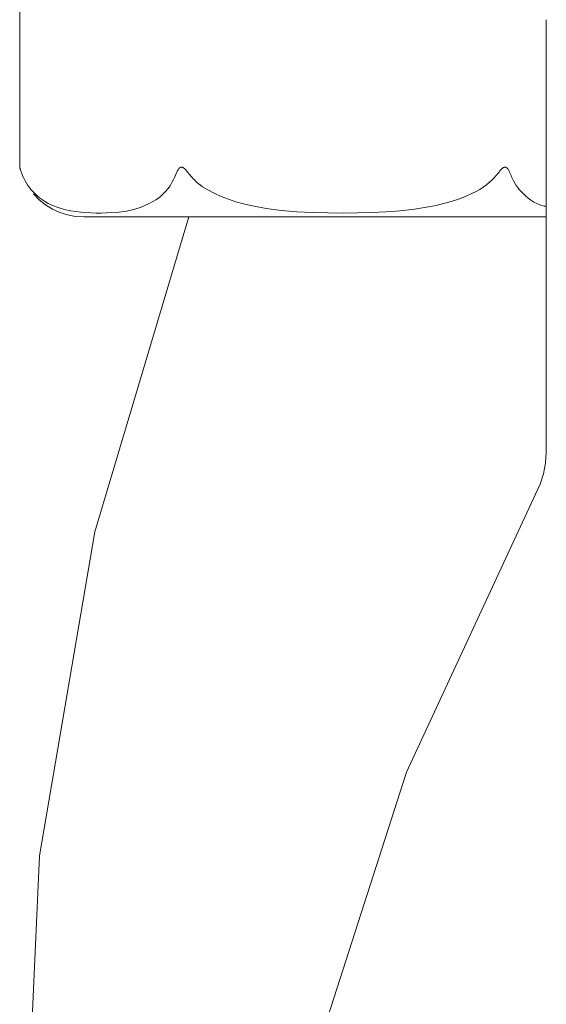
# Model space of a CAD drawing. Extents: x -123 to 597, y -160 to 584.
# Tile 205 of 207: x 25.644 to 25.883, y 235.023 to 235.469. Entities that reach past the tile are written whole.
import ezdxf

# ---------------------------------------------------------------- set-up
doc = ezdxf.new("R2010")
doc.units = 0
doc.layers.get('0').update_dxf_attribs({"lineweight": 35})
doc.layers.add('X_Geometrie', color=3, linetype='Continuous', lineweight=50, true_color=0x00ff00)

# ---------------------------------------------------------------- blocks, each defined once
blk = doc.blocks.new('Blockreferenz-A07ALSPS1N', base_point=(12.1994, 228.74756))
at = {"color": 7, "lineweight": 18}
for p, q in [((25.64432, 235.49381), (25.64432, 235.40251)), ((25.88336, 235.27325), (25.88336, 235.46947)), ((25.64433, 235.4025), (25.64433, 235.40251)), ((25.64433, 235.40251), (25.64433, 235.40251)), ((25.64433, 235.40251), (25.64433, 235.40251)), ((25.64433, 235.40251), (25.64433, 235.40251)), ((25.64433, 235.40251), (25.64433, 235.40251)), ((25.64433, 235.40249), (25.64433, 235.4025)), ((25.64434, 235.40246), (25.64433, 235.40249)), ((25.64435, 235.40243), (25.64434, 235.40246)), ((25.64436, 235.40238), (25.64435, 235.40243)), ((25.64438, 235.40232), (25.64436, 235.40238)), ((25.6444, 235.40225), (25.64438, 235.40232)), ((25.64442, 235.40218), (25.6444, 235.40225)), ((25.64444, 235.40211), (25.64442, 235.40218)), ((25.64446, 235.40203), (25.64444, 235.40211)), ((25.64448, 235.40196), (25.64446, 235.40203)), ((25.6445, 235.40188), (25.64448, 235.40196)), ((25.64453, 235.40179), (25.6445, 235.40188)), ((25.64455, 235.40171), (25.64453, 235.40179)), ((25.64463, 235.40145), (25.64455, 235.40171)), ((25.64472, 235.40117), (25.64463, 235.40145)), ((25.71619, 235.40134), (25.71602, 235.40101)), ((25.71639, 235.40164), (25.71619, 235.40134)), ((25.71662, 235.40193), (25.71639, 235.40164)), ((25.7167, 235.40202), (25.71662, 235.40193)), ((25.71679, 235.4021), (25.7167, 235.40202)), ((25.71688, 235.40218), (25.71679, 235.4021)), ((25.71698, 235.40226), (25.71688, 235.40218)), ((25.71708, 235.40233), (25.71698, 235.40226)), ((25.71719, 235.40239), (25.71708, 235.40233)), ((25.71725, 235.40242), (25.71719, 235.40239)), ((25.71732, 235.40245), (25.71725, 235.40242)), ((25.71739, 235.40248), (25.71732, 235.40245)), ((25.71746, 235.4025), (25.71739, 235.40248)), ((25.71754, 235.40251), (25.71746, 235.4025)), ((25.71761, 235.40252), (25.71754, 235.40251)), ((25.71769, 235.40253), (25.71761, 235.40252)), ((25.71777, 235.40253), (25.71769, 235.40253)), ((25.71784, 235.40253), (25.71777, 235.40253)), ((25.71792, 235.40252), (25.71784, 235.40253)), ((25.718, 235.40251), (25.71792, 235.40252)), ((25.71808, 235.40249), (25.718, 235.40251)), ((25.71819, 235.40246), (25.71808, 235.40249)), ((25.7183, 235.40242), (25.71819, 235.40246)), ((25.71841, 235.40237), (25.7183, 235.40242)), ((25.71852, 235.40231), (25.71841, 235.40237)), ((25.71863, 235.40225), (25.71852, 235.40231)), ((25.71873, 235.40218), (25.71863, 235.40225)), ((25.71883, 235.40211), (25.71873, 235.40218)), ((25.71893, 235.40204), (25.71883, 235.40211)), ((25.71903, 235.40196), (25.71893, 235.40204)), ((25.71912, 235.40188), (25.71903, 235.40196)), ((25.71921, 235.40179), (25.71912, 235.40188)), ((25.71931, 235.40171), (25.71921, 235.40179)), ((25.71957, 235.40144), (25.71931, 235.40171)), ((25.71982, 235.40117), (25.71957, 235.40144)), ((25.86272, 235.40134), (25.86243, 235.40101)), ((25.86301, 235.40164), (25.86272, 235.40134)), ((25.86333, 235.40193), (25.86301, 235.40164)), ((25.86344, 235.40202), (25.86333, 235.40193)), ((25.86355, 235.4021), (25.86344, 235.40202)), ((25.86366, 235.40218), (25.86355, 235.4021)), ((25.86378, 235.40226), (25.86366, 235.40218)), ((25.8639, 235.40233), (25.86378, 235.40226)), ((25.86402, 235.40239), (25.8639, 235.40233)), ((25.8641, 235.40242), (25.86402, 235.40239)), ((25.86417, 235.40245), (25.8641, 235.40242)), ((25.86425, 235.40248), (25.86417, 235.40245)), ((25.86433, 235.4025), (25.86425, 235.40248)), ((25.86441, 235.40251), (25.86433, 235.4025)), ((25.86448, 235.40252), (25.86441, 235.40251)), ((25.86456, 235.40253), (25.86448, 235.40252)), ((25.86464, 235.40253), (25.86456, 235.40253)), ((25.86472, 235.40253), (25.86464, 235.40253)), ((25.86479, 235.40252), (25.86472, 235.40253)), ((25.86487, 235.40251), (25.86479, 235.40252)), ((25.86494, 235.40249), (25.86487, 235.40251)), ((25.86504, 235.40246), (25.86494, 235.40249)), ((25.86514, 235.40242), (25.86504, 235.40246)), ((25.86524, 235.40237), (25.86514, 235.40242)), ((25.86533, 235.40231), (25.86524, 235.40237)), ((25.86542, 235.40225), (25.86533, 235.40231)), ((25.86551, 235.40218), (25.86542, 235.40225)), ((25.86559, 235.40211), (25.86551, 235.40218)), ((25.86567, 235.40204), (25.86559, 235.40211)), ((25.86574, 235.40196), (25.86567, 235.40204)), ((25.86581, 235.40188), (25.86574, 235.40196)), ((25.86588, 235.40179), (25.86581, 235.40188)), ((25.86595, 235.40171), (25.86588, 235.40179)), ((25.86613, 235.40144), (25.86595, 235.40171)), ((25.86629, 235.40117), (25.86613, 235.40144)), ((25.64482, 235.40088), (25.64472, 235.40117)), ((25.64492, 235.40059), (25.64482, 235.40088)), ((25.64502, 235.40028), (25.64492, 235.40059)), ((25.64512, 235.39998), (25.64502, 235.40028)), ((25.64507, 235.40005), (25.64586, 235.39803)), ((25.64539, 235.39935), (25.64512, 235.39998)), ((25.64566, 235.39873), (25.64539, 235.39935)), ((25.64592, 235.39811), (25.64566, 235.39873)), ((25.6462, 235.39751), (25.64592, 235.39811)), ((25.64648, 235.39691), (25.6462, 235.39751)), ((25.64677, 235.39634), (25.64648, 235.39691)), ((25.71411, 235.39692), (25.7136, 235.39595)), ((25.7146, 235.39792), (25.71411, 235.39692)), ((25.71508, 235.39895), (25.7146, 235.39792)), ((25.71556, 235.39998), (25.71508, 235.39895)), ((25.71571, 235.40033), (25.71556, 235.39998)), ((25.71586, 235.40068), (25.71571, 235.40033)), ((25.71602, 235.40101), (25.71586, 235.40068)), ((25.72006, 235.40088), (25.71982, 235.40117)), ((25.7203, 235.40058), (25.72006, 235.40088)), ((25.72053, 235.40028), (25.7203, 235.40058)), ((25.72076, 235.39998), (25.72053, 235.40028)), ((25.72122, 235.39943), (25.72076, 235.39998)), ((25.72168, 235.39888), (25.72122, 235.39943)), ((25.72214, 235.39833), (25.72168, 235.39888)), ((25.72262, 235.3978), (25.72214, 235.39833)), ((25.7231, 235.39727), (25.72262, 235.3978)), ((25.7236, 235.39676), (25.7231, 235.39727)), ((25.72449, 235.39593), (25.7236, 235.39676)), ((25.85896, 235.39692), (25.85763, 235.39567)), ((25.85943, 235.39741), (25.85896, 235.39692)), ((25.85988, 235.39791), (25.85943, 235.39741)), ((25.86033, 235.39842), (25.85988, 235.39791)), ((25.86077, 235.39894), (25.86033, 235.39842)), ((25.8612, 235.39946), (25.86077, 235.39894)), ((25.86163, 235.39998), (25.8612, 235.39946)), ((25.86189, 235.40033), (25.86163, 235.39998)), ((25.86216, 235.40068), (25.86189, 235.40033)), ((25.86243, 235.40101), (25.86216, 235.40068)), ((25.86644, 235.40088), (25.86629, 235.40117)), ((25.86657, 235.40058), (25.86644, 235.40088)), ((25.8667, 235.40028), (25.86657, 235.40058)), ((25.86683, 235.39998), (25.8667, 235.40028)), ((25.86709, 235.39935), (25.86683, 235.39998)), ((25.86736, 235.39873), (25.86709, 235.39935)), ((25.86763, 235.39811), (25.86736, 235.39873)), ((25.8679, 235.3975), (25.86763, 235.39811)), ((25.86818, 235.39691), (25.8679, 235.3975)), ((25.86847, 235.39634), (25.86818, 235.39691)), ((25.64738, 235.39525), (25.64677, 235.39634)), ((25.64802, 235.39424), (25.64738, 235.39525)), ((25.6487, 235.3933), (25.64802, 235.39424)), ((25.64939, 235.39242), (25.6487, 235.3933)), ((25.65011, 235.39161), (25.64939, 235.39242)), ((25.71159, 235.39274), (25.71057, 235.39151)), ((25.71255, 235.39412), (25.71159, 235.39274)), ((25.71309, 235.39501), (25.71255, 235.39412)), ((25.7136, 235.39595), (25.71309, 235.39501)), ((25.72541, 235.39514), (25.72449, 235.39593)), ((25.72638, 235.39439), (25.72541, 235.39514)), ((25.72737, 235.39368), (25.72638, 235.39439)), ((25.7284, 235.39301), (25.72737, 235.39368)), ((25.72944, 235.39237), (25.7284, 235.39301)), ((25.73254, 235.39068), (25.72944, 235.39237)), ((25.85316, 235.39246), (25.85155, 235.39155)), ((25.85471, 235.39345), (25.85316, 235.39246)), ((25.85621, 235.39451), (25.85471, 235.39345)), ((25.85763, 235.39567), (25.85621, 235.39451)), ((25.86908, 235.39525), (25.86847, 235.39634)), ((25.86973, 235.39425), (25.86908, 235.39525)), ((25.8704, 235.39331), (25.86973, 235.39425)), ((25.8711, 235.39244), (25.8704, 235.39331)), ((25.87182, 235.39162), (25.8711, 235.39244)), ((25.65085, 235.39084), (25.65011, 235.39161)), ((25.65062, 235.3904), (25.6532, 235.38776)), ((25.6521, 235.38967), (25.65085, 235.39084)), ((25.65338, 235.38862), (25.6521, 235.38967)), ((25.65468, 235.38769), (25.65338, 235.38862)), ((25.70727, 235.38855), (25.70613, 235.38776)), ((25.7084, 235.38943), (25.70727, 235.38855)), ((25.7095, 235.39041), (25.7084, 235.38943)), ((25.71057, 235.39151), (25.7095, 235.39041)), ((25.73576, 235.38922), (25.73254, 235.39068)), ((25.73906, 235.38796), (25.73576, 235.38922)), ((25.74243, 235.38687), (25.73906, 235.38796)), ((25.84344, 235.388), (25.84012, 235.38692)), ((25.84671, 235.38925), (25.84344, 235.388)), ((25.84991, 235.3907), (25.84671, 235.38925)), ((25.85155, 235.39155), (25.84991, 235.3907)), ((25.87255, 235.39084), (25.87182, 235.39162)), ((25.8738, 235.38963), (25.87255, 235.39084)), ((25.87507, 235.38852), (25.8738, 235.38963)), ((25.87637, 235.38755), (25.87507, 235.38852)), ((25.6532, 235.38776), (25.65607, 235.38544)), ((25.65599, 235.38685), (25.65468, 235.38769)), ((25.65732, 235.38611), (25.65599, 235.38685)), ((25.65607, 235.38544), (25.65921, 235.3835)), ((25.65866, 235.38546), (25.65732, 235.38611)), ((25.66086, 235.38455), (25.65866, 235.38546)), ((25.65921, 235.3835), (25.66256, 235.38196)), ((25.66308, 235.3838), (25.66086, 235.38455)), ((25.66531, 235.38321), (25.66308, 235.3838)), ((25.69617, 235.38337), (25.69279, 235.38265)), ((25.69952, 235.38442), (25.69617, 235.38337)), ((25.70285, 235.38586), (25.69952, 235.38442)), ((25.70613, 235.38776), (25.70285, 235.38586)), ((25.74586, 235.38594), (25.74243, 235.38687)), ((25.74931, 235.38514), (25.74586, 235.38594)), ((25.75622, 235.38385), (25.74931, 235.38514)), ((25.76317, 235.38293), (25.75622, 235.38385)), ((25.82352, 235.3835), (25.81709, 235.38275)), ((25.82991, 235.38451), (25.82352, 235.3835)), ((25.83334, 235.38519), (25.82991, 235.38451)), ((25.83675, 235.38599), (25.83334, 235.38519)), ((25.84012, 235.38692), (25.83675, 235.38599)), ((25.87768, 235.3867), (25.87637, 235.38755)), ((25.87902, 235.386), (25.87768, 235.3867)), ((25.88037, 235.38546), (25.87902, 235.386)), ((25.88086, 235.3853), (25.88037, 235.38546)), ((25.88136, 235.38516), (25.88086, 235.3853)), ((25.88186, 235.38504), (25.88136, 235.38516)), ((25.88236, 235.38492), (25.88186, 235.38504)), ((25.88286, 235.38482), (25.88236, 235.38492)), ((25.88336, 235.38472), (25.88286, 235.38482)), ((25.66256, 235.38196), (25.66608, 235.38084)), ((25.66755, 235.38275), (25.66531, 235.38321)), ((25.66608, 235.38084), (25.66971, 235.38017)), ((25.66979, 235.3824), (25.66755, 235.38275)), ((25.66971, 235.38017), (25.67339, 235.37994)), ((25.67204, 235.38214), (25.66979, 235.3824)), ((25.67437, 235.38194), (25.67204, 235.38214)), ((25.67339, 235.37994), (25.88336, 235.37994)), ((25.67669, 235.3818), (25.67437, 235.38194)), ((25.67902, 235.38174), (25.67669, 235.3818)), ((25.72117, 235.37994), (25.67836, 235.23707)), ((25.68134, 235.38174), (25.67902, 235.38174)), ((25.68367, 235.38179), (25.68134, 235.38174)), ((25.686, 235.38191), (25.68367, 235.38179)), ((25.6894, 235.38219), (25.686, 235.38191)), ((25.69279, 235.38265), (25.6894, 235.38219)), ((25.77015, 235.38231), (25.76317, 235.38293)), ((25.77715, 235.38194), (25.77015, 235.38231)), ((25.78417, 235.38176), (25.77715, 235.38194)), ((25.79119, 235.38172), (25.78417, 235.38176)), ((25.79769, 235.38178), (25.79119, 235.38172)), ((25.80417, 235.38194), (25.79769, 235.38178)), ((25.81064, 235.38225), (25.80417, 235.38194)), ((25.81709, 235.38275), (25.81064, 235.38225)), ((25.88305, 235.26829), (25.88336, 235.27325)), ((25.88213, 235.26341), (25.88305, 235.26829)), ((25.88061, 235.25867), (25.88213, 235.26341)), ((25.87852, 235.25417), (25.88061, 235.25867)), ((25.87852, 235.25417), (25.81988, 235.128)), ((25.67836, 235.23707), (25.65335, 235.09004)), ((25.81988, 235.128), (25.77733, 234.99553)), ((25.65335, 235.09004), (25.64652, 234.94105))]:
    blk.add_line(p, q, dxfattribs=at)

msp = doc.modelspace()

# ---------------------------------------------------------------- block references
at = {"layer": 'X_Geometrie', "ltscale": 0.5}
msp.add_blockref('Blockreferenz-A07ALSPS1N', (12.1994, 228.74756), dxfattribs=at)

doc.saveas('drawing.dxf')
